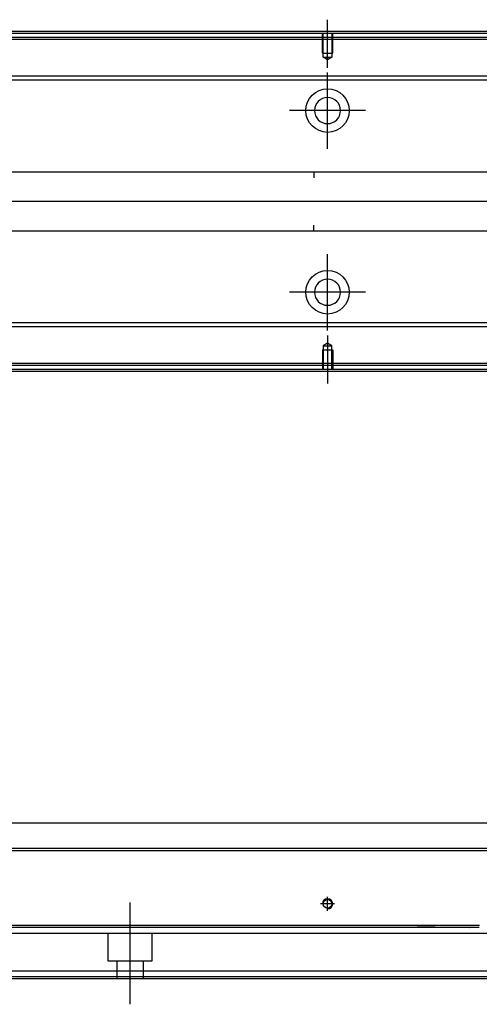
# Model space of a CAD drawing. Header units: millimetres. Extents: x 443 to 3685, y -1599 to 860.
# Tile 254 of 256: x 818 to 934, y -243 to 7. Entities that reach past the tile are written whole.
import ezdxf
from ezdxf.lldxf.tags import DXFTag

# ---------------------------------------------------------------- set-up
doc = ezdxf.new("R2010")
doc.units = ezdxf.units.MM
doc.layers.get('0').update_dxf_attribs({"linetype": 'CONTINUOUS'})
tags = doc.linetypes.add('DASHED', pattern=[25.72, 12.86, -12.86]).pattern_tags.tags
tags[6:7] = [DXFTag(74, 4), DXFTag(75, 0), DXFTag(340, '0'), DXFTag(46, 0.0), DXFTag(50, 0.0), DXFTag(44, 0.0), DXFTag(45, 0.0)]
tags[4:5] = [DXFTag(74, 4), DXFTag(75, 0), DXFTag(340, '0'), DXFTag(46, 0.0), DXFTag(50, 0.0), DXFTag(44, 0.0), DXFTag(45, 0.0)]

msp = doc.modelspace()

# ---------------------------------------------------------------- linework, layer by layer
at = {"ltscale": 0.2}
for p, q in [((896, -5.61), (896, 6.54)), ((896, -26.11), (896, -6.81)), ((905.65, -16.46), (886.35, -16.46)), ((896, -72.06), (896, -52.76)), ((905.65, -62.41), (886.35, -62.41)), ((896, -73.31), (896, -85.46)), ((896, -218.91), (896, -215.31)), ((846, -242.52), (846, -216.77)), ((897.8, -217.11), (894.2, -217.11))]:
    msp.add_line(p, q, dxfattribs=at)
at = {"linetype": 'Continuous'}
for p, q in [((946.88, 3.04), (676, 3.04)), ((946.64, 2.04), (676, 2.04)), ((944.27, -7.78), (811.4, -7.78)), ((944.03, -8.78), (811.4, -8.78)), ((810.2, -31.96), (1116, -31.96)), ((892.5, -31.96), (892.5, -33.46)), ((1116, -46.96), (810.2, -46.96)), ((892.5, -46.96), (892.5, -45.46)), ((929.25, -70.14), (811.4, -70.14)), ((929, -71.14), (811.4, -71.14)), ((1116, -71.14), (929, -71.14)), ((1116, -70.14), (929.25, -70.14)), ((926.64, -80.96), (676, -80.96)), ((926.4, -81.96), (676, -81.96)), ((1116, -81.96), (926.4, -81.96)), ((1116, -80.96), (926.64, -80.96)), ((811.4, -196.61), (940.74, -196.61)), ((939.17, -203.11), (676, -203.11)), ((934.49, -222.56), (676, -222.56)), ((931.7, -234.11), (676, -234.11)), ((1116, -234.11), (931.7, -234.11)), ((931.22, -236.11), (676, -236.11)), ((1116, -236.11), (931.22, -236.11))]:
    msp.add_line(p, q, dxfattribs=at)
at = {"linetype": 'DASHED', "ltscale": 0.1}
for p, q in [((894.7, -1.96), (894.7, 3.04)), ((894.92, -2.96), (894.92, 3.04)), ((897.07, 3.04), (897.07, -2.96)), ((897.3, -1.96), (897.3, 3.04)), ((894.7, -1.96), (897.3, -1.96)), ((896, -3.6), (894.92, -2.96)), ((894.92, -2.96), (897.07, -2.96)), ((897.07, -2.96), (896, -3.6)), ((894.7, -76.96), (897.3, -76.96)), ((894.7, -76.96), (894.7, -81.96)), ((896, -75.32), (894.92, -75.96)), ((894.92, -75.96), (894.92, -81.96)), ((894.92, -75.96), (897.07, -75.96)), ((897.07, -75.96), (896, -75.32)), ((897.07, -81.96), (897.07, -75.96)), ((897.3, -76.96), (897.3, -81.96))]:
    msp.add_line(p, q, dxfattribs=at)
at = {"linetype": 'DASHED'}
for p, q in [((1116, 1.54), (676, 1.54)), ((926.76, -80.46), (676, -80.46)), ((1116, -80.46), (926.76, -80.46)), ((918.75, -222.88), (932, -223.11)), ((933.99, -224.61), (676, -224.61)), ((840.5, -231.61), (840.5, -224.61)), ((851.5, -224.61), (851.5, -231.61)), ((1116, -224.61), (933.99, -224.61)), ((851.5, -231.61), (840.5, -231.61)), ((842.7, -236.11), (842.7, -231.61)), ((849.3, -231.61), (849.3, -236.11)), ((931.34, -235.61), (676, -235.61)), ((1116, -235.61), (931.34, -235.61))]:
    msp.add_line(p, q, dxfattribs=at)
for p, q in [((1130, -39.5), (588, -39.46)), ((588, -203.61), (1130, -203.61))]:
    msp.add_line(p, q)
at = {"linetype": 'Continuous'}
for centre, radius in [((896, -16.46), 5.5), ((896, -62.41), 5.5), ((896, -217.11), 1.07)]:
    msp.add_circle(centre, radius, dxfattribs=at)
at = {"linetype": 'Continuous', "extrusion": (0, 0, -1)}
msp.add_circle((-896, -16.46), 3.3, dxfattribs=at)
at = {"linetype": 'Continuous', "extrusion": (-6.12303e-17, 0, -1)}
msp.add_circle((-896, -62.41), 3.3, dxfattribs=at)
msp.add_arc((896, -217.11), 1.3, 270, 180)
at = {"linetype": 'Continuous'}
for points in [[(947, 3.54), (676, 3.54)], [(926.28, -82.46), (676, -82.46)], [(1116, -82.46), (926.28, -82.46)], [(934.37, -223.06), (676, -223.06)]]:
    msp.add_open_spline(points, degree=1, dxfattribs=at)

doc.saveas('drawing.dxf')
